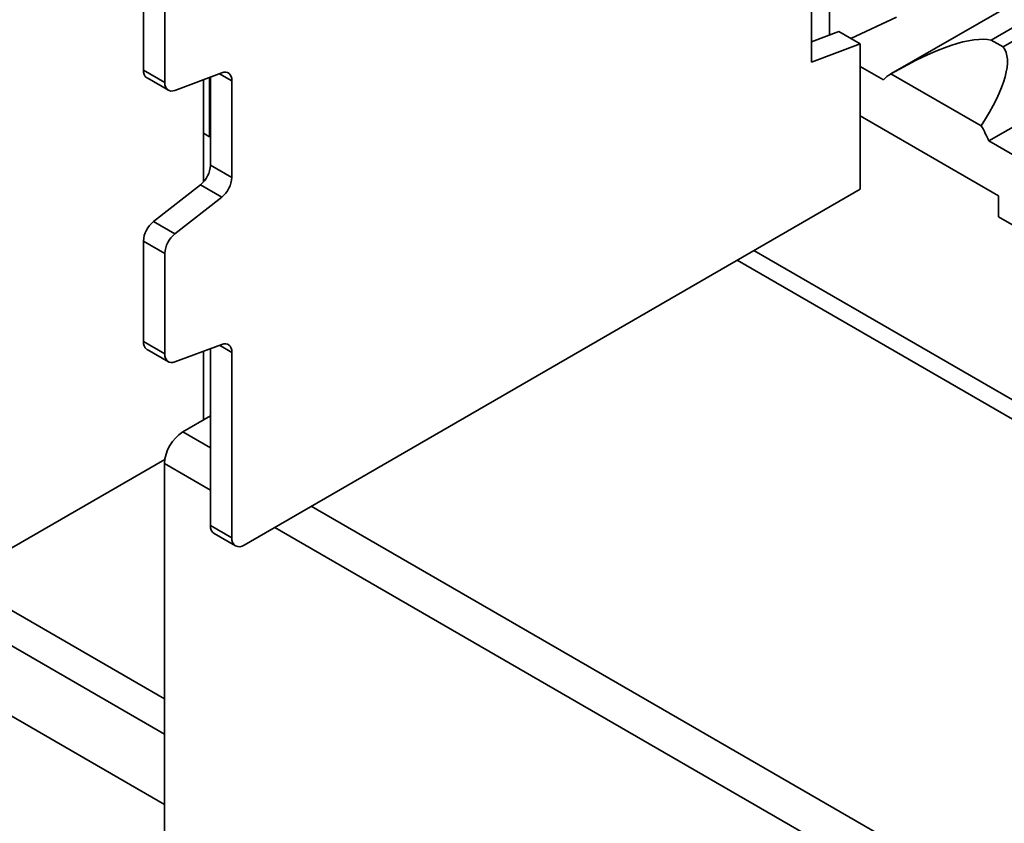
# Model space of a CAD drawing. Header units: millimetres. Extents: x 11 to 199, y 5 to 292.
# Tile 42 of 53: x 106.36 to 112.06, y 156.04 to 160.69. Entities that reach past the tile are written whole.
import ezdxf

# ---------------------------------------------------------------- set-up
doc = ezdxf.new("R2010")
doc.units = ezdxf.units.MM

msp = doc.modelspace()

# ---------------------------------------------------------------- linework, layer by layer
at = {"color": 7, "linetype": 'Continuous', "lineweight": 35}
for p, q in [((113.4597, 161.5634), (111.4065, 160.3782)), ((111.9754, 159.9899), (114.5917, 161.5003)), ((111.9887, 160.5742), (113.2391, 161.296)), ((110.9463, 161.2294), (110.9463, 160.4461)), ((113.2391, 161.217), (112.0571, 160.5346)), ((111.0506, 161.1692), (111.0506, 160.6027)), ((107.0749, 160.401), (107.0749, 160.9825)), ((107.1987, 160.3296), (107.1987, 160.9111)), ((111.1755, 160.5827), (111.4395, 160.7074)), ((110.9463, 160.5637), (111.1054, 160.6232)), ((111.2292, 160.5517), (111.1054, 160.6232)), ((110.9463, 160.4461), (111.2292, 160.5517)), ((111.2292, 160.5517), (111.2292, 159.7111)), ((112.0571, 160.5346), (111.9887, 160.5742)), ((111.3633, 160.3432), (111.2292, 160.4207)), ((107.1987, 160.3296), (107.0749, 160.401)), ((107.0957, 160.3552), (107.2194, 160.2838)), ((107.5292, 160.3846), (107.2571, 160.2829)), ((107.4586, 160.0144), (107.4586, 160.3582)), ((107.4638, 159.8506), (107.4638, 160.3602)), ((111.4077, 160.3789), (111.931, 160.0768)), ((107.4232, 159.7532), (107.4232, 160.345)), ((107.5876, 159.7792), (107.5876, 160.3379)), ((112.03, 159.6726), (111.2292, 160.1349)), ((107.4586, 160.0144), (107.4232, 160.0349)), ((107.4638, 160.0175), (107.4586, 160.0144)), ((112.2613, 159.8248), (111.9754, 159.9899)), ((107.5876, 159.7792), (107.4638, 159.8506)), ((107.1334, 159.524), (107.4054, 159.7364)), ((107.5292, 159.665), (107.4054, 159.7364)), ((111.2292, 159.7111), (107.6583, 157.6497)), ((112.03, 159.6726), (112.03, 159.5501)), ((107.2571, 159.4526), (107.5292, 159.665)), ((107.2571, 159.4526), (107.1334, 159.524)), ((112.2067, 159.4481), (112.03, 159.5501)), ((107.0749, 159.4099), (107.1987, 159.3384)), ((107.0749, 158.8283), (107.0749, 159.4099)), ((107.1987, 158.7569), (107.1987, 159.3384)), ((110.6123, 159.355), (117.0588, 155.6336)), ((116.7853, 155.6798), (110.5156, 159.2992)), ((107.1987, 158.7569), (107.0749, 158.8283)), ((107.0957, 158.7825), (107.2194, 158.7111)), ((107.5292, 158.8119), (107.2571, 158.7102)), ((107.4232, 158.374), (107.4232, 158.7723)), ((107.4638, 157.762), (107.4638, 158.7875)), ((107.5876, 157.6905), (107.5876, 158.7652)), ((107.4638, 158.3974), (107.3029, 158.3046)), ((103.0037, 155.7239), (107.1989, 158.1457)), ((107.1969, 158.1209), (107.1969, 155.8754)), ((107.5876, 157.6905), (107.4638, 157.762)), ((107.4846, 157.7162), (107.6083, 157.6448)), ((107.1969, 156.759), (105.9968, 157.4518))]:
    msp.add_line(p, q, dxfattribs=at)
at = {"color": 8, "linetype": 'Continuous', "lineweight": 35}
for p, q in [((107.5876, 160.3379), (107.5155, 160.3795)), ((107.5876, 158.7652), (107.5155, 158.8068)), ((107.3029, 158.3046), (107.4638, 158.2117)), ((107.1969, 158.1209), (107.4638, 157.9667)), ((108.0478, 157.8746), (114.3174, 154.2552)), ((107.8357, 157.7521), (114.2114, 154.0715)), ((107.1969, 156.5549), (105.8201, 157.3497)), ((105.4665, 157.1456), (107.1969, 156.1467))]:
    msp.add_line(p, q, dxfattribs=at)
at = {"color": 7, "linetype": 'Continuous', "lineweight": 35, "flags": 128}
for points in [[(107.5876, 160.3379), (107.5865, 160.3514), (107.5833, 160.3633), (107.5781, 160.3732), (107.571, 160.3808), (107.5623, 160.3858), (107.5522, 160.3882), (107.5411, 160.3878), (107.5292, 160.3846)], [(107.2571, 160.2829), (107.2452, 160.2797), (107.234, 160.2793), (107.2239, 160.2816), (107.2152, 160.2867), (107.2082, 160.2942), (107.2029, 160.3041), (107.1998, 160.316), (107.1987, 160.3296)], [(107.5876, 158.7652), (107.5865, 158.7787), (107.5833, 158.7907), (107.5781, 158.8005), (107.571, 158.8081), (107.5623, 158.8132), (107.5522, 158.8155), (107.5411, 158.8151), (107.5292, 158.8119)], [(107.2571, 158.7102), (107.2452, 158.707), (107.234, 158.7066), (107.2239, 158.7089), (107.2152, 158.714), (107.2082, 158.7215), (107.2029, 158.7314), (107.1998, 158.7433), (107.1987, 158.7569)]]:
    msp.add_lwpolyline(points, dxfattribs=at)
at = {"color": 7, "linetype": 'Continuous', "lineweight": 35}
for centre, radius, start, end in [((107.1236, 160.3955), 0.049, 173.4667, 235.2211), ((111.4969, 160.2222), 0.1802, 119.6499, 137.8171), ((111.1512, 159.6235), 0.902, 23.9701, 30.1701), ((107.3076, 159.8585), 0.1564, 308.6908, 357.0927), ((107.4314, 159.7871), 0.1564, 308.6908, 357.0927), ((107.2311, 159.4019), 0.1564, 128.6908, 177.0927), ((107.3549, 159.3305), 0.1564, 128.6908, 177.0927), ((107.1236, 158.8228), 0.049, 173.4667, 235.2211), ((107.4272, 158.1104), 0.2305, 122.6055, 177.3945), ((107.5114, 157.7559), 0.048, 172.7442, 235.9436), ((107.6307, 157.6836), 0.0437, 170.786, 309.2033)]:
    msp.add_arc(centre, radius, start, end, dxfattribs=at)
for start_param, end_param in [(0.172295, 0.860752), (5.582623, 6.27108)]:
    msp.add_ellipse((110.7889, 159.4146), major_axis=(1.265, 1.1239), ratio=0.241514, start_param=start_param, end_param=end_param, dxfattribs=at)

doc.saveas('drawing.dxf')
